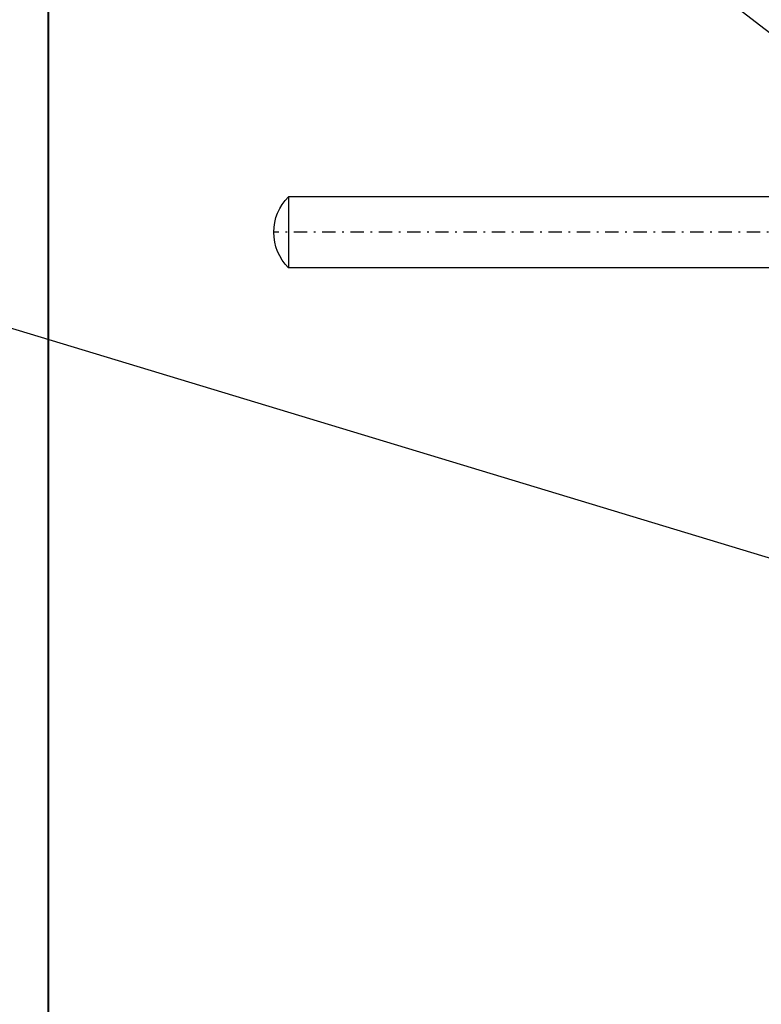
# Model space of a CAD drawing. Extents: x 34439 to 126910, y -74890 to 17912.
# Tile 100 of 256: x 121221 to 121332, y -56773 to -56625. Entities that reach past the tile are written whole.
import ezdxf
from ezdxf.lldxf.tags import DXFTag

# ---------------------------------------------------------------- set-up
doc = ezdxf.new("R2010")
doc.units = 0
doc.header["$MEASUREMENT"] = 0
doc.linetypes.add('DASHDOT', pattern=[8.5, 4, -2, 0.5, -2])
for name, color, linetype in [('LC-007-002-----0', 1, 'Continuous'), ('LC-008-002-----0', 1, 'Continuous'), ('LC-009-002-----0', 1, 'Continuous'), ('LC-010-002-----0', 1, 'Continuous')]:
    doc.layers.add(name, color=color, linetype=linetype)
doc.layers.add('WYMIARY-I-OPISY', color=3, linetype='Continuous', lineweight=9)
doc.styles.get("Standard").update_dxf_attribs({"font": 'ARIALN.TTF'})
tags = doc.linetypes.add('HIDDEN', pattern=[0.375, 0.25, -0.125]).pattern_tags.tags
tags[6:7] = [DXFTag(74, 4), DXFTag(75, 0), DXFTag(340, '0'), DXFTag(46, 1.0), DXFTag(50, 0.0), DXFTag(44, 0.0), DXFTag(45, 0.0)]
tags[4:5] = [DXFTag(74, 4), DXFTag(75, 0), DXFTag(340, '0'), DXFTag(46, 1.0), DXFTag(50, 0.0), DXFTag(44, 0.0), DXFTag(45, 0.0)]
doc.dimstyles.new('zewn', dxfattribs={"dimtxt": 10, "dimasz": 7, "dimexe": 1.25, "dimexo": 10, "dimgap": 3, "dimtad": 1, "dimdec": 0, "dimtxsty": 'Standard', "dimblk": 'ARCHTICK', "dimcen": 10, "dimadec": 0, "dimazin": 0, "dimtfac": 1, "dimtdec": 0, "dimtmove": 0, "dimatfit": 3, "dimfxl": 1, "dimarcsym": 0})

# ---------------------------------------------------------------- blocks, each defined once
blk = doc.blocks.new('_ArchTick')
at = {"color": 0, "linetype": 'ByBlock', "const_width": 0.15}
blk.add_lwpolyline([(-0.5, -0.5), (0.5, 0.5)], dxfattribs=at)
blk = doc.blocks.new('kdk dn40 pn50')
at = {"layer": 'LC-007-002-----0'}
for p, q in [((55.5, 125.15), (341.06, 125.15)), ((55.5, 103.85), (341.06, 103.85))]:
    blk.add_line(p, q, dxfattribs=at)
at = {"layer": 'LC-008-002-----0'}
blk.add_line((341.06, 125.15), (341.06, 103.85), dxfattribs=at)
at = {"layer": 'LC-009-002-----0'}
blk.add_arc((330.5, 114.5), 15, 314.7651, 45.2349, dxfattribs=at)
at = {"layer": 'LC-010-002-----0', "color": 2, "linetype": 'DASHDOT'}
blk.add_line((-4.5, 114.5), (345.5, 114.5), dxfattribs=at)

msp = doc.modelspace()

# ---------------------------------------------------------------- linework, layer by layer
at = {"layer": 'WYMIARY-I-OPISY', "linetype": 'HIDDEN', "lineweight": 40, "ltscale": 10}
msp.add_line((121225.45, -56957.5), (121225.45, -56507.5), dxfattribs=at)

# ---------------------------------------------------------------- block references
at = {"linetype": 'Continuous', "xscale": -0.5, "yscale": 0.5, "zscale": 2}
msp.add_blockref('kdk dn40 pn50', (121431.99, -56714.06), dxfattribs=at)

# ---------------------------------------------------------------- leaders
at = {"layer": 'WYMIARY-I-OPISY', "annotation_type": 0, "has_hookline": 1, "hookline_direction": 1}
for points, text_width in [([(121532.09, -56693.65), (121302.89, -56422.2), (121298.89, -56422.2)], 54.43), ([(121421.24, -56694.87), (121105.74, -56450.11), (121101.74, -56450.11)], 53.68), ([(121361.24, -56714.06), (121075.82, -56627.66), (121071.82, -56627.66)], 54.37)]:
    msp.add_leader(points, dimstyle='zewn', override={"dimasz": 4, "dimtad": 0, "dimldrblk": 'DotSmall'}, dxfattribs=dict(at, text_width=text_width))

doc.saveas('drawing.dxf')
